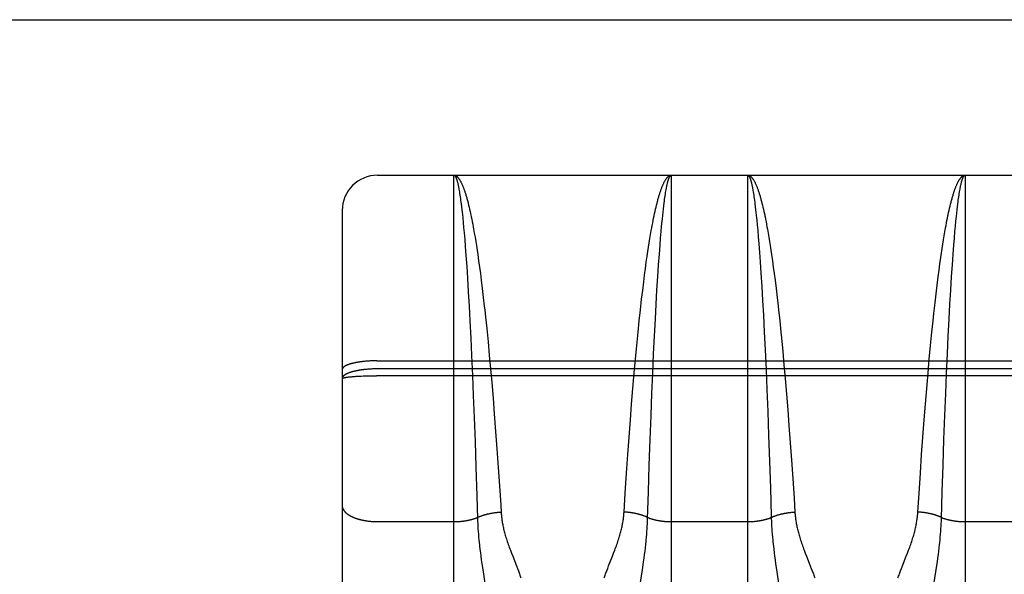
# Model space of a CAD drawing. Header units: inches. Extents: x 0 to 230, y 0 to 149.
# Tile 78 of 92: x 77.007 to 77.844, y 107.588 to 108.061. Entities that reach past the tile are written whole.
import ezdxf

# ---------------------------------------------------------------- set-up
doc = ezdxf.new("R2010")
doc.units = ezdxf.units.IN
doc.header["$LTSCALE"] = 12.635135
doc.header["$MEASUREMENT"] = 0
doc.linetypes.add('HIDDEN', pattern=[0.2, 0.1, -0.1])
doc.layers.get('0').update_dxf_attribs({"linetype": 'CONTINUOUS'})
doc.layers.add('02___PRT_ALL_AXES', color=7, linetype='CONTINUOUS')
doc.layers.add('DEFAULT_2', color=8, linetype='HIDDEN')

msp = doc.modelspace()

# ---------------------------------------------------------------- linework, layer by layer
at = {"color": 3, "linetype": 'Continuous'}
msp.add_line((74.82312, 108.0607), (103.42662, 108.0607), dxfattribs=at)
at = {"layer": '02___PRT_ALL_AXES', "color": 8, "linetype": 'HIDDEN'}
for p, q in [((77.31112, 107.9282), (77.37612, 107.9282)), ((77.56112, 107.9282), (77.62612, 107.9282)), ((77.81112, 107.9282), (77.87612, 107.9282))]:
    msp.add_line(p, q, dxfattribs=at)
at = {"layer": 'DEFAULT_2', "color": 8, "linetype": 'HIDDEN'}
for p, q in [((77.31112, 106.1432), (77.31112, 107.9282)), ((77.37612, 107.1174), (77.37612, 107.9282)), ((77.37612, 107.9282), (77.56112, 107.9282)), ((77.56112, 107.9282), (77.56112, 107.1174)), ((77.62612, 107.1174), (77.62612, 107.9282)), ((77.62612, 107.9282), (77.81112, 107.9282)), ((77.81112, 107.9282), (77.81112, 107.1174)), ((77.38042, 107.91647), (77.38063, 107.91528)), ((77.38063, 107.91528), (77.38084, 107.91404)), ((77.38084, 107.91404), (77.38105, 107.91274)), ((77.38105, 107.91274), (77.38126, 107.91138)), ((77.55588, 107.91068), (77.55609, 107.91207)), ((77.55609, 107.91207), (77.5563, 107.91339)), ((77.5563, 107.91339), (77.55651, 107.91467)), ((77.63042, 107.91647), (77.63063, 107.91528)), ((77.63063, 107.91528), (77.63084, 107.91404)), ((77.63084, 107.91404), (77.63105, 107.91274)), ((77.63105, 107.91274), (77.63126, 107.91138)), ((77.80598, 107.91138), (77.80619, 107.91274)), ((77.80619, 107.91274), (77.8064, 107.91404)), ((77.8064, 107.91404), (77.80661, 107.91528)), ((77.38126, 107.91138), (77.38147, 107.90997)), ((77.38147, 107.90997), (77.38168, 107.90851)), ((77.38168, 107.90851), (77.38189, 107.90699)), ((77.38189, 107.90699), (77.38209, 107.90542)), ((77.38209, 107.90542), (77.3823, 107.9038)), ((77.3823, 107.9038), (77.38261, 107.90127)), ((77.38786, 107.90599), (77.38828, 107.90438)), ((77.38828, 107.90438), (77.38869, 107.90271)), ((77.54855, 107.90271), (77.54897, 107.90438)), ((77.55473, 107.90213), (77.55504, 107.90462)), ((77.55504, 107.90462), (77.55525, 107.90621)), ((77.55525, 107.90621), (77.55546, 107.90776)), ((77.55546, 107.90776), (77.55567, 107.90925)), ((77.55567, 107.90925), (77.55588, 107.91068)), ((77.63126, 107.91138), (77.63147, 107.90997)), ((77.63147, 107.90997), (77.63168, 107.90851)), ((77.63168, 107.90851), (77.63189, 107.90699)), ((77.63189, 107.90699), (77.63209, 107.90542)), ((77.63209, 107.90542), (77.6323, 107.9038)), ((77.6323, 107.9038), (77.63261, 107.90127)), ((77.63786, 107.90599), (77.63828, 107.90438)), ((77.63828, 107.90438), (77.63869, 107.90271)), ((77.79835, 107.90186), (77.79876, 107.90355)), ((77.80463, 107.90127), (77.80494, 107.9038)), ((77.80494, 107.9038), (77.80515, 107.90542)), ((77.80515, 107.90542), (77.80535, 107.90699)), ((77.80535, 107.90699), (77.80556, 107.90851)), ((77.80556, 107.90851), (77.80577, 107.90997)), ((77.80577, 107.90997), (77.80598, 107.91138)), ((77.28112, 107.8982), (77.28112, 106.1732)), ((77.38261, 107.90127), (77.38292, 107.89862)), ((77.38292, 107.89862), (77.38312, 107.89679)), ((77.38312, 107.89679), (77.38333, 107.89491)), ((77.38333, 107.89491), (77.38363, 107.892)), ((77.38869, 107.90271), (77.3891, 107.901)), ((77.3891, 107.901), (77.38951, 107.89924)), ((77.38951, 107.89924), (77.38992, 107.89742)), ((77.54651, 107.89364), (77.54691, 107.89555)), ((77.54691, 107.89555), (77.54732, 107.89742)), ((77.54732, 107.89742), (77.54773, 107.89924)), ((77.54773, 107.89924), (77.54814, 107.901)), ((77.54814, 107.901), (77.54855, 107.90271)), ((77.55381, 107.89396), (77.55412, 107.89679)), ((77.55412, 107.89679), (77.55443, 107.89952)), ((77.55443, 107.89952), (77.55473, 107.90213)), ((77.63261, 107.90127), (77.63292, 107.89862)), ((77.63292, 107.89862), (77.63312, 107.89679)), ((77.63312, 107.89679), (77.63343, 107.89396)), ((77.63869, 107.90271), (77.6391, 107.901)), ((77.6391, 107.901), (77.63951, 107.89924)), ((77.63951, 107.89924), (77.63992, 107.89742)), ((77.63992, 107.89742), (77.64033, 107.89555)), ((77.79671, 107.8946), (77.79712, 107.89649)), ((77.79712, 107.89649), (77.79752, 107.89833)), ((77.79752, 107.89833), (77.79793, 107.90012)), ((77.79793, 107.90012), (77.79835, 107.90186)), ((77.80371, 107.89298), (77.80402, 107.89586)), ((77.80402, 107.89586), (77.80432, 107.89862)), ((77.80432, 107.89862), (77.80463, 107.90127)), ((77.38363, 107.892), (77.38403, 107.88795)), ((77.38403, 107.88795), (77.38443, 107.88371)), ((77.39053, 107.8946), (77.39094, 107.89266)), ((77.39094, 107.89266), (77.39134, 107.89067)), ((77.39134, 107.89067), (77.39174, 107.88864)), ((77.39174, 107.88864), (77.39215, 107.88655)), ((77.39215, 107.88655), (77.39254, 107.88442)), ((77.5449, 107.88549), (77.5453, 107.8876)), ((77.5453, 107.8876), (77.5457, 107.88966)), ((77.5457, 107.88966), (77.5461, 107.89167)), ((77.5461, 107.89167), (77.54651, 107.89364)), ((77.55291, 107.88478), (77.55331, 107.88898)), ((77.55331, 107.88898), (77.55351, 107.89101)), ((77.55351, 107.89101), (77.55381, 107.89396)), ((77.63343, 107.89396), (77.63383, 107.89)), ((77.63383, 107.89), (77.63423, 107.88585)), ((77.64094, 107.89266), (77.64134, 107.89067)), ((77.64134, 107.89067), (77.64174, 107.88864)), ((77.64174, 107.88864), (77.64215, 107.88655)), ((77.64215, 107.88655), (77.64254, 107.88442)), ((77.7949, 107.88549), (77.7953, 107.8876)), ((77.7953, 107.8876), (77.7957, 107.88966)), ((77.7957, 107.88966), (77.7961, 107.89167)), ((77.80291, 107.88478), (77.80331, 107.88898)), ((77.80331, 107.88898), (77.80371, 107.89298)), ((77.38443, 107.88371), (77.38483, 107.87928)), ((77.38483, 107.87928), (77.38532, 107.87349)), ((77.39254, 107.88442), (77.39294, 107.88224)), ((77.39294, 107.88224), (77.39353, 107.87889)), ((77.39353, 107.87889), (77.39412, 107.87544)), ((77.54351, 107.87775), (77.5441, 107.88114)), ((77.5441, 107.88114), (77.5445, 107.88334)), ((77.5445, 107.88334), (77.5449, 107.88549)), ((77.55202, 107.87467), (77.55251, 107.8804)), ((77.55251, 107.8804), (77.55291, 107.88478)), ((77.63423, 107.88585), (77.63463, 107.88151)), ((77.63463, 107.88151), (77.63512, 107.87584)), ((77.64254, 107.88442), (77.64294, 107.88224)), ((77.64294, 107.88224), (77.64353, 107.87889)), ((77.64353, 107.87889), (77.64412, 107.87544)), ((77.79331, 107.8766), (77.7939, 107.88002)), ((77.7939, 107.88002), (77.7945, 107.88334)), ((77.7945, 107.88334), (77.7949, 107.88549)), ((77.80202, 107.87467), (77.80251, 107.8804)), ((77.80251, 107.8804), (77.80291, 107.88478)), ((77.38532, 107.87349), (77.3858, 107.86742)), ((77.39412, 107.87544), (77.39471, 107.87189)), ((77.39471, 107.87189), (77.39529, 107.86825)), ((77.54176, 107.86701), (77.54234, 107.87069)), ((77.54234, 107.87069), (77.54292, 107.87427)), ((77.54292, 107.87427), (77.54351, 107.87775)), ((77.55154, 107.86866), (77.55202, 107.87467)), ((77.63512, 107.87584), (77.63561, 107.86988)), ((77.63561, 107.86988), (77.63618, 107.86239)), ((77.64412, 107.87544), (77.64471, 107.87189)), ((77.64471, 107.87189), (77.64529, 107.86825)), ((77.79215, 107.86947), (77.79273, 107.87308)), ((77.79273, 107.87308), (77.79331, 107.8766)), ((77.80154, 107.86866), (77.80202, 107.87467)), ((77.3858, 107.86742), (77.38637, 107.85981)), ((77.39529, 107.86825), (77.39586, 107.86451)), ((77.39586, 107.86451), (77.39643, 107.86069)), ((77.54062, 107.85939), (77.54119, 107.86325)), ((77.54119, 107.86325), (77.54176, 107.86701)), ((77.55096, 107.8611), (77.55154, 107.86866)), ((77.63618, 107.86239), (77.63675, 107.85453)), ((77.64529, 107.86825), (77.64586, 107.86451)), ((77.64586, 107.86451), (77.64643, 107.86069)), ((77.79043, 107.85809), (77.791, 107.86197)), ((77.791, 107.86197), (77.79157, 107.86577)), ((77.79157, 107.86577), (77.79215, 107.86947)), ((77.80096, 107.8611), (77.80154, 107.86866)), ((77.38637, 107.85981), (77.38703, 107.85047)), ((77.39643, 107.86069), (77.39719, 107.85545)), ((77.39719, 107.85545), (77.39793, 107.85007)), ((77.53912, 107.8487), (77.53987, 107.85412)), ((77.53987, 107.85412), (77.54062, 107.85939)), ((77.55031, 107.85183), (77.55096, 107.8611)), ((77.63675, 107.85453), (77.6374, 107.84493)), ((77.64643, 107.86069), (77.64719, 107.85545)), ((77.64719, 107.85545), (77.64793, 107.85007)), ((77.78968, 107.85278), (77.79043, 107.85809)), ((77.80031, 107.85183), (77.80096, 107.8611)), ((77.38703, 107.85047), (77.38767, 107.84068)), ((77.39793, 107.85007), (77.39867, 107.84454)), ((77.53839, 107.84314), (77.53912, 107.8487)), ((77.54966, 107.8421), (77.55031, 107.85183)), ((77.6374, 107.84493), (77.63812, 107.83343)), ((77.64793, 107.85007), (77.64867, 107.84454)), ((77.78821, 107.84173), (77.78894, 107.84732)), ((77.78894, 107.84732), (77.78968, 107.85278)), ((77.79966, 107.8421), (77.80031, 107.85183)), ((77.38767, 107.84068), (77.38839, 107.82898)), ((77.39867, 107.84454), (77.3994, 107.83888)), ((77.3994, 107.83888), (77.4003, 107.83163)), ((77.53677, 107.83016), (77.53766, 107.83745)), ((77.53766, 107.83745), (77.53839, 107.84314)), ((77.54894, 107.83047), (77.54966, 107.8421)), ((77.64867, 107.84454), (77.6494, 107.83888)), ((77.6494, 107.83888), (77.6503, 107.83163)), ((77.7873, 107.83455), (77.78821, 107.84173)), ((77.79894, 107.83047), (77.79966, 107.8421)), ((77.38839, 107.82898), (77.38908, 107.8168)), ((77.4003, 107.83163), (77.40118, 107.82419)), ((77.53589, 107.82268), (77.53677, 107.83016)), ((77.54825, 107.81835), (77.54894, 107.83047)), ((77.63812, 107.83343), (77.63882, 107.82142)), ((77.6503, 107.83163), (77.65118, 107.82419)), ((77.78642, 107.82719), (77.7873, 107.83455)), ((77.79825, 107.81835), (77.79894, 107.83047)), ((77.40118, 107.82419), (77.40204, 107.81658)), ((77.53486, 107.81349), (77.53589, 107.82268)), ((77.63882, 107.82142), (77.63951, 107.80896)), ((77.65118, 107.82419), (77.65204, 107.81658)), ((77.78452, 107.81038), (77.78554, 107.81965)), ((77.78554, 107.81965), (77.78642, 107.82719)), ((77.38908, 107.8168), (77.38976, 107.80418)), ((77.40204, 107.81658), (77.40238, 107.81349)), ((77.40238, 107.81349), (77.40306, 107.80725)), ((77.53385, 107.80409), (77.53486, 107.81349)), ((77.54757, 107.80578), (77.54825, 107.81835)), ((77.65204, 107.81658), (77.65238, 107.81349)), ((77.65238, 107.81349), (77.65339, 107.80409)), ((77.79757, 107.80578), (77.79825, 107.81835)), ((77.38976, 107.80418), (77.39049, 107.78955)), ((77.40306, 107.80725), (77.40405, 107.79772)), ((77.53286, 107.7945), (77.53385, 107.80409)), ((77.54683, 107.79119), (77.54757, 107.80578)), ((77.63951, 107.80896), (77.64025, 107.79447)), ((77.65339, 107.80409), (77.65438, 107.7945)), ((77.78286, 107.7945), (77.78385, 107.80409)), ((77.78385, 107.80409), (77.78452, 107.81038)), ((77.79683, 107.79119), (77.79757, 107.80578)), ((77.40405, 107.79772), (77.40518, 107.78639)), ((77.53174, 107.78311), (77.53286, 107.7945)), ((77.64025, 107.79447), (77.64097, 107.77959)), ((77.65438, 107.7945), (77.65486, 107.78964)), ((77.78174, 107.78311), (77.78286, 107.7945)), ((77.39049, 107.78955), (77.3912, 107.77457)), ((77.40518, 107.78639), (77.40627, 107.77489)), ((77.54612, 107.77623), (77.54683, 107.79119)), ((77.65486, 107.78964), (77.65597, 107.77818)), ((77.79612, 107.77623), (77.79683, 107.79119)), ((77.53066, 107.77161), (77.53174, 107.78311)), ((77.64097, 107.77959), (77.64172, 107.7628)), ((77.65597, 107.77818), (77.65703, 107.76666)), ((77.78066, 107.77161), (77.78174, 107.78311)), ((77.29773, 107.76941), (77.29698, 107.76932)), ((77.29849, 107.7695), (77.29773, 107.76941)), ((77.29925, 107.76959), (77.29849, 107.7695)), ((77.30003, 107.76967), (77.29925, 107.76959)), ((77.30082, 107.76974), (77.30003, 107.76967)), ((77.30161, 107.76981), (77.30082, 107.76974)), ((77.30241, 107.76988), (77.30161, 107.76981)), ((77.30322, 107.76993), (77.30241, 107.76988)), ((77.30404, 107.76999), (77.30322, 107.76993)), ((77.30486, 107.77003), (77.30404, 107.76999)), ((77.30568, 107.77007), (77.30486, 107.77003)), ((77.30651, 107.77011), (77.30568, 107.77007)), ((77.30735, 107.77014), (77.30651, 107.77011)), ((77.30818, 107.77016), (77.30735, 107.77014)), ((77.30902, 107.77018), (77.30818, 107.77016)), ((77.30986, 107.77019), (77.30902, 107.77018)), ((77.3107, 107.7702), (77.30986, 107.77019)), ((77.3107, 107.7702), (77.87612, 107.7702)), ((77.3912, 107.77457), (77.39194, 107.75773)), ((77.40627, 107.77489), (77.40732, 107.76335)), ((77.52963, 107.76003), (77.53066, 107.77161)), ((77.54537, 107.75942), (77.54612, 107.77623)), ((77.77963, 107.76003), (77.78066, 107.77161)), ((77.79537, 107.75942), (77.79612, 107.77623)), ((77.30121, 107.76283), (77.30042, 107.76275)), ((77.30201, 107.7629), (77.30121, 107.76283)), ((77.30282, 107.76297), (77.30201, 107.7629)), ((77.30363, 107.76303), (77.30282, 107.76297)), ((77.30445, 107.76308), (77.30363, 107.76303)), ((77.30527, 107.76313), (77.30445, 107.76308)), ((77.3061, 107.76317), (77.30527, 107.76313)), ((77.30693, 107.76321), (77.3061, 107.76317)), ((77.30776, 107.76324), (77.30693, 107.76321)), ((77.3086, 107.76326), (77.30776, 107.76324)), ((77.30944, 107.76328), (77.3086, 107.76326)), ((77.31028, 107.76329), (77.30944, 107.76328)), ((77.31112, 107.76329), (77.31028, 107.76329)), ((77.87654, 107.76329), (77.31112, 107.76329)), ((77.40732, 107.76335), (77.40834, 107.75171)), ((77.64172, 107.7628), (77.64244, 107.74581)), ((77.65703, 107.76666), (77.65805, 107.75504)), ((77.28507, 107.75624), (77.2855, 107.75629)), ((77.2855, 107.75629), (77.28595, 107.75635)), ((77.28595, 107.75635), (77.28641, 107.75641)), ((77.28641, 107.75641), (77.2869, 107.75646)), ((77.2869, 107.75646), (77.28741, 107.75652)), ((77.28741, 107.75652), (77.28793, 107.75657)), ((77.28793, 107.75657), (77.28847, 107.75662)), ((77.28847, 107.75662), (77.28903, 107.75668)), ((77.28903, 107.75668), (77.28961, 107.75672)), ((77.28961, 107.75672), (77.29021, 107.75677)), ((77.29021, 107.75677), (77.29113, 107.75684)), ((77.29113, 107.75684), (77.29209, 107.75691)), ((77.29209, 107.75691), (77.29308, 107.75697)), ((77.29308, 107.75697), (77.29411, 107.75703)), ((77.29411, 107.75703), (77.29516, 107.75709)), ((77.29516, 107.75709), (77.29624, 107.75714)), ((77.29624, 107.75714), (77.29735, 107.75719)), ((77.29735, 107.75719), (77.29887, 107.75725)), ((77.29887, 107.75725), (77.30042, 107.7573)), ((77.30042, 107.7573), (77.30201, 107.75735)), ((77.30201, 107.75735), (77.30363, 107.75738)), ((77.30363, 107.75738), (77.30527, 107.75741)), ((77.30527, 107.75741), (77.30693, 107.75744)), ((77.30693, 107.75744), (77.3086, 107.75745)), ((77.3086, 107.75745), (77.31028, 107.75746)), ((77.87696, 107.75746), (77.31028, 107.75746)), ((77.39194, 107.75773), (77.39265, 107.74068)), ((77.52848, 107.74671), (77.52963, 107.76003)), ((77.54466, 107.74239), (77.54537, 107.75942)), ((77.65805, 107.75504), (77.65917, 107.7417)), ((77.77848, 107.74671), (77.77963, 107.76003)), ((77.79466, 107.74239), (77.79537, 107.75942)), ((77.40834, 107.75171), (77.40945, 107.73837)), ((77.52739, 107.73336), (77.52848, 107.74671)), ((77.64244, 107.74581), (77.64319, 107.72699)), ((77.77739, 107.73336), (77.77848, 107.74671)), ((77.39265, 107.74068), (77.39338, 107.72185)), ((77.40945, 107.73837), (77.41051, 107.72502)), ((77.54393, 107.72356), (77.54466, 107.74239)), ((77.65917, 107.7417), (77.66025, 107.72835)), ((77.79393, 107.72356), (77.79466, 107.74239)), ((77.52634, 107.72004), (77.52739, 107.73336)), ((77.66025, 107.72835), (77.66128, 107.71506)), ((77.77634, 107.72004), (77.77739, 107.73336)), ((77.39338, 107.72185), (77.39413, 107.70141)), ((77.41051, 107.72502), (77.41165, 107.7101)), ((77.52522, 107.70516), (77.52634, 107.72004)), ((77.54317, 107.7031), (77.54393, 107.72356)), ((77.64319, 107.72699), (77.64395, 107.7065)), ((77.77522, 107.70516), (77.77634, 107.72004)), ((77.79317, 107.7031), (77.79393, 107.72356)), ((77.66128, 107.71506), (77.66238, 107.70025)), ((77.41165, 107.7101), (77.41273, 107.69536)), ((77.52417, 107.6905), (77.52522, 107.70516)), ((77.54242, 107.68127), (77.54317, 107.7031)), ((77.64395, 107.7065), (77.64471, 107.6846)), ((77.77417, 107.6905), (77.77522, 107.70516)), ((77.79242, 107.68127), (77.79317, 107.7031)), ((77.39413, 107.70141), (77.39488, 107.67962)), ((77.41273, 107.69536), (77.41385, 107.6793)), ((77.66238, 107.70025), (77.66341, 107.68567)), ((77.52307, 107.67456), (77.52417, 107.6905)), ((77.66341, 107.68567), (77.66449, 107.66987)), ((77.77307, 107.67456), (77.77417, 107.6905)), ((77.39488, 107.67962), (77.39566, 107.65529)), ((77.41385, 107.6793), (77.41489, 107.66368)), ((77.54168, 107.65847), (77.54242, 107.68127)), ((77.64471, 107.6846), (77.64546, 107.66167)), ((77.79168, 107.65847), (77.79242, 107.68127)), ((77.52195, 107.65759), (77.52307, 107.67456)), ((77.66449, 107.66987), (77.66558, 107.65308)), ((77.77195, 107.65759), (77.77307, 107.67456)), ((77.41489, 107.66368), (77.41595, 107.64716)), ((77.64546, 107.66167), (77.64617, 107.63824)), ((77.52093, 107.64134), (77.52195, 107.65759)), ((77.54099, 107.6357), (77.54168, 107.65847)), ((77.66558, 107.65308), (77.66632, 107.64134)), ((77.77093, 107.64134), (77.77195, 107.65759)), ((77.79099, 107.6357), (77.79168, 107.65847)), ((77.41595, 107.64716), (77.41632, 107.64134)), ((77.54092, 107.6336), (77.54099, 107.6357)), ((77.79092, 107.6336), (77.79099, 107.6357)), ((77.31112, 107.63323), (77.37653, 107.63323)), ((77.39632, 107.6336), (77.39641, 107.63148)), ((77.39641, 107.63148), (77.39652, 107.62931)), ((77.39652, 107.62931), (77.39665, 107.62709)), ((77.39665, 107.62709), (77.39681, 107.62483)), ((77.54043, 107.62483), (77.54059, 107.62709)), ((77.54059, 107.62709), (77.54072, 107.62931)), ((77.54072, 107.62931), (77.54083, 107.63148)), ((77.54083, 107.63148), (77.54092, 107.6336)), ((77.56112, 107.63323), (77.62653, 107.63323)), ((77.64632, 107.6336), (77.64641, 107.63148)), ((77.64641, 107.63148), (77.64652, 107.62931)), ((77.64652, 107.62931), (77.64665, 107.62709)), ((77.64665, 107.62709), (77.64681, 107.62483)), ((77.79043, 107.62483), (77.79059, 107.62709)), ((77.79059, 107.62709), (77.79072, 107.62931)), ((77.79072, 107.62931), (77.79083, 107.63148)), ((77.79083, 107.63148), (77.79092, 107.6336)), ((77.81112, 107.63323), (77.87654, 107.63323)), ((77.39681, 107.62483), (77.39699, 107.6225)), ((77.39699, 107.6225), (77.39719, 107.62011)), ((77.39719, 107.62011), (77.39742, 107.61764)), ((77.54005, 107.62011), (77.54026, 107.6225)), ((77.54026, 107.6225), (77.54043, 107.62483)), ((77.64681, 107.62483), (77.64699, 107.6225)), ((77.64699, 107.6225), (77.64719, 107.62011)), ((77.64719, 107.62011), (77.64742, 107.61764)), ((77.78982, 107.61764), (77.79005, 107.62011)), ((77.79005, 107.62011), (77.79026, 107.6225)), ((77.79026, 107.6225), (77.79043, 107.62483)), ((77.39742, 107.61764), (77.39768, 107.61508)), ((77.53877, 107.60821), (77.53911, 107.61104)), ((77.53911, 107.61104), (77.53942, 107.61376)), ((77.53942, 107.61376), (77.53969, 107.61637)), ((77.78877, 107.60821), (77.78911, 107.61104)), ((77.78911, 107.61104), (77.78942, 107.61376)), ((77.3983, 107.60964), (77.39865, 107.60675)), ((77.39865, 107.60675), (77.39905, 107.60374)), ((77.39905, 107.60374), (77.39947, 107.60062)), ((77.42518, 107.60629), (77.42616, 107.60377)), ((77.42616, 107.60377), (77.42942, 107.59556)), ((77.50782, 107.59556), (77.51108, 107.60377)), ((77.51108, 107.60377), (77.51207, 107.60629)), ((77.51207, 107.60629), (77.51304, 107.60882)), ((77.53755, 107.59902), (77.53799, 107.60219)), ((77.53799, 107.60219), (77.5384, 107.60526)), ((77.5384, 107.60526), (77.53877, 107.60821)), ((77.6483, 107.60964), (77.64865, 107.60675)), ((77.64865, 107.60675), (77.64905, 107.60374)), ((77.64905, 107.60374), (77.64947, 107.60062)), ((77.67518, 107.60629), (77.67616, 107.60377)), ((77.67616, 107.60377), (77.67942, 107.59556)), ((77.75782, 107.59556), (77.76108, 107.60377)), ((77.76108, 107.60377), (77.76207, 107.60629)), ((77.76207, 107.60629), (77.76304, 107.60882)), ((77.78755, 107.59902), (77.78799, 107.60219)), ((77.78799, 107.60219), (77.7884, 107.60526)), ((77.7884, 107.60526), (77.78877, 107.60821)), ((77.39947, 107.60062), (77.39993, 107.5974)), ((77.39993, 107.5974), (77.40065, 107.59247)), ((77.42942, 107.59556), (77.43024, 107.59345)), ((77.50623, 107.59145), (77.507, 107.59345)), ((77.507, 107.59345), (77.50782, 107.59556)), ((77.53491, 107.58133), (77.53684, 107.59412)), ((77.53684, 107.59412), (77.53755, 107.59902)), ((77.64947, 107.60062), (77.64993, 107.5974)), ((77.64993, 107.5974), (77.65065, 107.59247)), ((77.67942, 107.59556), (77.68024, 107.59345)), ((77.75623, 107.59145), (77.757, 107.59345)), ((77.757, 107.59345), (77.75782, 107.59556)), ((77.78491, 107.58133), (77.78684, 107.59412)), ((77.78684, 107.59412), (77.78755, 107.59902)), ((77.40065, 107.59247), (77.40298, 107.57699)), ((77.65065, 107.59247), (77.65298, 107.57699))]:
    msp.add_line(p, q, dxfattribs=at)
for points in [[(77.37612, 107.9282), (77.37634, 107.92819), (77.37655, 107.92817), (77.37677, 107.92813), (77.37699, 107.92808), (77.3772, 107.92801), (77.37742, 107.92793), (77.37764, 107.92783), (77.37785, 107.92772), (77.37807, 107.92759), (77.37828, 107.92745), (77.3785, 107.92729), (77.37872, 107.92712), (77.37893, 107.92693), (77.37915, 107.92673), (77.37936, 107.92651), (77.37958, 107.92628), (77.37979, 107.92604), (77.38001, 107.92578), (77.38023, 107.9255), (77.38044, 107.92521), (77.38066, 107.9249), (77.38087, 107.92458), (77.38109, 107.92425), (77.3813, 107.9239), (77.38152, 107.92354), (77.38173, 107.92316), (77.38194, 107.92276), (77.38216, 107.92236), (77.38237, 107.92193), (77.38259, 107.9215), (77.3828, 107.92104), (77.38301, 107.92058), (77.38323, 107.9201), (77.38344, 107.9196), (77.38365, 107.9191), (77.38387, 107.91857), (77.38408, 107.91803), (77.38429, 107.91748), (77.3845, 107.91692), (77.38471, 107.91634), (77.38493, 107.91574), (77.38514, 107.91514), (77.38535, 107.91451), (77.38556, 107.91388), (77.38577, 107.91323), (77.38598, 107.91257), (77.38619, 107.91189), (77.3864, 107.9112), (77.38661, 107.91049), (77.38682, 107.90978), (77.38703, 107.90905), (77.38724, 107.9083), (77.38745, 107.90754), (77.38765, 107.90677), (77.38786, 107.90599)], [(77.37612, 107.9282), (77.37623, 107.92819), (77.37634, 107.92817), (77.37645, 107.92813), (77.37655, 107.92808), (77.37666, 107.92801), (77.37677, 107.92793), (77.37688, 107.92784), (77.37699, 107.92772), (77.37709, 107.9276), (77.3772, 107.92746), (77.37731, 107.9273), (77.37742, 107.92713), (77.37753, 107.92695), (77.37763, 107.92675), (77.37774, 107.92654), (77.37785, 107.92631), (77.37796, 107.92606), (77.37807, 107.92581), (77.37817, 107.92553), (77.37828, 107.92525), (77.37839, 107.92494), (77.3785, 107.92463), (77.3786, 107.9243), (77.37871, 107.92395), (77.37882, 107.92359), (77.37893, 107.92322), (77.37903, 107.92283), (77.37914, 107.92242), (77.37925, 107.92201), (77.37935, 107.92157), (77.37946, 107.92113), (77.37957, 107.92067), (77.37967, 107.92019), (77.37978, 107.9197), (77.37989, 107.9192), (77.37999, 107.91868), (77.3801, 107.91815), (77.38021, 107.9176), (77.38031, 107.91705), (77.38042, 107.91647)], [(77.54897, 107.90438), (77.54938, 107.90599), (77.54959, 107.90677), (77.5498, 107.90754), (77.55, 107.9083), (77.55021, 107.90905), (77.55042, 107.90978), (77.55063, 107.91049), (77.55084, 107.9112), (77.55105, 107.91189), (77.55126, 107.91257), (77.55147, 107.91323), (77.55168, 107.91388), (77.55189, 107.91451), (77.5521, 107.91514), (77.55232, 107.91574), (77.55253, 107.91634), (77.55274, 107.91692), (77.55295, 107.91748), (77.55316, 107.91803), (77.55338, 107.91857), (77.55359, 107.9191), (77.5538, 107.9196), (77.55402, 107.9201), (77.55423, 107.92058), (77.55444, 107.92104), (77.55466, 107.9215), (77.55487, 107.92193), (77.55508, 107.92236), (77.5553, 107.92276), (77.55551, 107.92316), (77.55573, 107.92354), (77.55594, 107.9239), (77.55616, 107.92425), (77.55637, 107.92458), (77.55659, 107.9249), (77.5568, 107.92521), (77.55702, 107.9255), (77.55723, 107.92578), (77.55745, 107.92604), (77.55766, 107.92628), (77.55788, 107.92651), (77.55809, 107.92673), (77.55831, 107.92693), (77.55853, 107.92712), (77.55874, 107.92729), (77.55896, 107.92745), (77.55917, 107.92759), (77.55939, 107.92772), (77.55961, 107.92783), (77.55982, 107.92793), (77.56004, 107.92801), (77.56026, 107.92808), (77.56047, 107.92813), (77.56069, 107.92817), (77.5609, 107.92819), (77.56112, 107.9282)], [(77.55651, 107.91467), (77.55672, 107.91588), (77.55682, 107.91647), (77.55693, 107.91705), (77.55704, 107.9176), (77.55714, 107.91815), (77.55725, 107.91868), (77.55735, 107.9192), (77.55746, 107.9197), (77.55757, 107.92019), (77.55767, 107.92067), (77.55778, 107.92113), (77.55789, 107.92157), (77.558, 107.92201), (77.5581, 107.92242), (77.55821, 107.92283), (77.55832, 107.92322), (77.55842, 107.92359), (77.55853, 107.92395), (77.55864, 107.9243), (77.55875, 107.92463), (77.55885, 107.92494), (77.55896, 107.92525), (77.55907, 107.92553), (77.55918, 107.92581), (77.55928, 107.92606), (77.55939, 107.92631), (77.5595, 107.92654), (77.55961, 107.92675), (77.55972, 107.92695), (77.55982, 107.92713), (77.55993, 107.9273), (77.56004, 107.92746), (77.56015, 107.9276), (77.56026, 107.92772), (77.56036, 107.92784), (77.56047, 107.92793), (77.56058, 107.92801), (77.56069, 107.92808), (77.5608, 107.92813), (77.5609, 107.92817), (77.56101, 107.92819), (77.56112, 107.9282)], [(77.62612, 107.9282), (77.62634, 107.92819), (77.62655, 107.92817), (77.62677, 107.92813), (77.62699, 107.92808), (77.6272, 107.92801), (77.62742, 107.92793), (77.62764, 107.92783), (77.62785, 107.92772), (77.62807, 107.92759), (77.62828, 107.92745), (77.6285, 107.92729), (77.62872, 107.92712), (77.62893, 107.92693), (77.62915, 107.92673), (77.62936, 107.92651), (77.62958, 107.92628), (77.62979, 107.92604), (77.63001, 107.92578), (77.63023, 107.9255), (77.63044, 107.92521), (77.63066, 107.9249), (77.63087, 107.92458), (77.63109, 107.92425), (77.6313, 107.9239), (77.63152, 107.92354), (77.63173, 107.92316), (77.63194, 107.92276), (77.63216, 107.92236), (77.63237, 107.92193), (77.63259, 107.9215), (77.6328, 107.92104), (77.63301, 107.92058), (77.63323, 107.9201), (77.63344, 107.9196), (77.63365, 107.9191), (77.63387, 107.91857), (77.63408, 107.91803), (77.63429, 107.91748), (77.6345, 107.91692), (77.63471, 107.91634), (77.63493, 107.91574), (77.63514, 107.91514), (77.63535, 107.91451), (77.63556, 107.91388), (77.63577, 107.91323), (77.63598, 107.91257), (77.63619, 107.91189), (77.6364, 107.9112), (77.63661, 107.91049), (77.63682, 107.90978), (77.63703, 107.90905), (77.63724, 107.9083), (77.63745, 107.90754), (77.63765, 107.90677), (77.63786, 107.90599)], [(77.62612, 107.9282), (77.62623, 107.92819), (77.62634, 107.92817), (77.62645, 107.92813), (77.62655, 107.92808), (77.62666, 107.92801), (77.62677, 107.92793), (77.62688, 107.92784), (77.62699, 107.92772), (77.62709, 107.9276), (77.6272, 107.92746), (77.62731, 107.9273), (77.62742, 107.92713), (77.62753, 107.92695), (77.62763, 107.92675), (77.62774, 107.92654), (77.62785, 107.92631), (77.62796, 107.92606), (77.62807, 107.92581), (77.62817, 107.92553), (77.62828, 107.92525), (77.62839, 107.92494), (77.6285, 107.92463), (77.6286, 107.9243), (77.62871, 107.92395), (77.62882, 107.92359), (77.62893, 107.92322), (77.62903, 107.92283), (77.62914, 107.92242), (77.62925, 107.92201), (77.62935, 107.92157), (77.62946, 107.92113), (77.62957, 107.92067), (77.62967, 107.92019), (77.62978, 107.9197), (77.62989, 107.9192), (77.62999, 107.91868), (77.6301, 107.91815), (77.63021, 107.9176), (77.63031, 107.91705), (77.63042, 107.91647)], [(77.79876, 107.90355), (77.79917, 107.90519), (77.79938, 107.90599), (77.79959, 107.90677), (77.7998, 107.90754), (77.8, 107.9083), (77.80021, 107.90905), (77.80042, 107.90978), (77.80063, 107.91049), (77.80084, 107.9112), (77.80105, 107.91189), (77.80126, 107.91257), (77.80147, 107.91323), (77.80168, 107.91388), (77.80189, 107.91451), (77.8021, 107.91514), (77.80232, 107.91574), (77.80253, 107.91634), (77.80274, 107.91692), (77.80295, 107.91748), (77.80316, 107.91803), (77.80338, 107.91857), (77.80359, 107.9191), (77.8038, 107.9196), (77.80402, 107.9201), (77.80423, 107.92058), (77.80444, 107.92104), (77.80466, 107.9215), (77.80487, 107.92193), (77.80508, 107.92236), (77.8053, 107.92276), (77.80551, 107.92316), (77.80573, 107.92354), (77.80594, 107.9239), (77.80616, 107.92425), (77.80637, 107.92458), (77.80659, 107.9249), (77.8068, 107.92521), (77.80702, 107.9255), (77.80723, 107.92578), (77.80745, 107.92604), (77.80766, 107.92628), (77.80788, 107.92651), (77.80809, 107.92673), (77.80831, 107.92693), (77.80853, 107.92712), (77.80874, 107.92729), (77.80896, 107.92745), (77.80917, 107.92759), (77.80939, 107.92772), (77.80961, 107.92783), (77.80982, 107.92793), (77.81004, 107.92801), (77.81026, 107.92808), (77.81047, 107.92813), (77.81069, 107.92817), (77.8109, 107.92819), (77.81112, 107.9282)], [(77.80661, 107.91528), (77.80682, 107.91647), (77.80693, 107.91705), (77.80704, 107.9176), (77.80714, 107.91815), (77.80725, 107.91868), (77.80735, 107.9192), (77.80746, 107.9197), (77.80757, 107.92019), (77.80767, 107.92067), (77.80778, 107.92113), (77.80789, 107.92157), (77.808, 107.92201), (77.8081, 107.92242), (77.80821, 107.92283), (77.80832, 107.92322), (77.80842, 107.92359), (77.80853, 107.92395), (77.80864, 107.9243), (77.80875, 107.92463), (77.80885, 107.92494), (77.80896, 107.92525), (77.80907, 107.92553), (77.80918, 107.92581), (77.80928, 107.92606), (77.80939, 107.92631), (77.8095, 107.92654), (77.80961, 107.92675), (77.80972, 107.92695), (77.80982, 107.92713), (77.80993, 107.9273), (77.81004, 107.92746), (77.81015, 107.9276), (77.81026, 107.92772), (77.81036, 107.92784), (77.81047, 107.92793), (77.81058, 107.92801), (77.81069, 107.92808), (77.8108, 107.92813), (77.8109, 107.92817), (77.81101, 107.92819), (77.81112, 107.9282)], [(77.38992, 107.89742), (77.39033, 107.89555), (77.39053, 107.8946)], [(77.64033, 107.89555), (77.64074, 107.89364), (77.64094, 107.89266)], [(77.7961, 107.89167), (77.79651, 107.89364), (77.79671, 107.8946)], [(77.29698, 107.76932), (77.29661, 107.76927), (77.29624, 107.76922), (77.29588, 107.76916), (77.29552, 107.76911), (77.29516, 107.76905), (77.29481, 107.769), (77.29446, 107.76894), (77.29411, 107.76888), (77.29376, 107.76882), (77.29342, 107.76876), (77.29308, 107.7687), (77.29275, 107.76864), (77.29242, 107.76857), (77.29209, 107.76851), (77.29177, 107.76844), (77.29145, 107.76837), (77.29113, 107.7683), (77.29082, 107.76823), (77.29051, 107.76816), (77.29021, 107.76809), (77.28991, 107.76801), (77.28961, 107.76794), (77.28932, 107.76787), (77.28904, 107.76779), (77.28875, 107.76771), (77.28848, 107.76763), (77.2882, 107.76755), (77.28793, 107.76747), (77.28767, 107.76739), (77.28741, 107.76731), (77.28715, 107.76723), (77.2869, 107.76714), (77.28666, 107.76706), (77.28641, 107.76697), (77.28618, 107.76689), (77.28595, 107.7668), (77.28572, 107.76671), (77.2855, 107.76662), (77.28528, 107.76653), (77.28507, 107.76644), (77.28487, 107.76635), (77.28466, 107.76626), (77.28447, 107.76617), (77.28428, 107.76608), (77.28409, 107.76598), (77.28391, 107.76589), (77.28374, 107.76579), (77.28357, 107.7657), (77.28341, 107.7656), (77.28325, 107.76551), (77.28309, 107.76541), (77.28295, 107.76531), (77.2828, 107.76521), (77.28267, 107.76512), (77.28254, 107.76502), (77.28241, 107.76492), (77.28229, 107.76482), (77.28218, 107.76472), (77.28207, 107.76462), (77.28197, 107.76452), (77.28187, 107.76441), (77.28178, 107.76431), (77.2817, 107.76421), (77.28162, 107.76411), (77.28154, 107.76401), (77.28148, 107.7639), (77.28142, 107.7638), (77.28136, 107.7637), (77.28131, 107.7636), (77.28127, 107.76349), (77.28123, 107.76339), (77.28119, 107.76328), (77.28117, 107.76318), (77.28115, 107.76308), (77.28113, 107.76297), (77.28112, 107.76287), (77.28112, 107.76277)], [(77.30042, 107.76275), (77.30003, 107.76271), (77.29964, 107.76266), (77.29925, 107.76262), (77.29887, 107.76257), (77.29848, 107.76252), (77.2981, 107.76247), (77.29773, 107.76242), (77.29735, 107.76237), (77.29698, 107.76232), (77.29661, 107.76226), (77.29624, 107.7622), (77.29588, 107.76215), (77.29552, 107.76209), (77.29516, 107.76202), (77.29481, 107.76196), (77.29445, 107.7619), (77.29411, 107.76183), (77.29376, 107.76177), (77.29342, 107.7617), (77.29308, 107.76163), (77.29275, 107.76156), (77.29242, 107.76149), (77.29209, 107.76142), (77.29177, 107.76134), (77.29145, 107.76127), (77.29113, 107.76119), (77.29082, 107.76111), (77.29051, 107.76103), (77.29021, 107.76095), (77.28991, 107.76087), (77.28961, 107.76079), (77.28932, 107.76071), (77.28903, 107.76062), (77.28875, 107.76053), (77.28847, 107.76045), (77.2882, 107.76036), (77.28793, 107.76027), (77.28767, 107.76018), (77.28741, 107.76009), (77.28715, 107.76), (77.2869, 107.7599), (77.28665, 107.75981), (77.28641, 107.75972), (77.28618, 107.75962), (77.28595, 107.75952), (77.28572, 107.75942), (77.2855, 107.75933), (77.28528, 107.75923), (77.28507, 107.75913), (77.28486, 107.75903), (77.28466, 107.75892), (77.28447, 107.75882), (77.28428, 107.75872), (77.28409, 107.75861), (77.28391, 107.75851), (77.28374, 107.7584), (77.28357, 107.7583), (77.2834, 107.75819), (77.28325, 107.75808), (77.28309, 107.75798), (77.28295, 107.75787), (77.2828, 107.75776), (77.28267, 107.75765), (77.28254, 107.75754), (77.28241, 107.75743), (77.28229, 107.75732), (77.28218, 107.7572), (77.28207, 107.75709), (77.28197, 107.75698), (77.28187, 107.75687), (77.28178, 107.75675), (77.2817, 107.75664), (77.28162, 107.75653), (77.28154, 107.75641), (77.28148, 107.7563), (77.28142, 107.75618), (77.28136, 107.75607), (77.28131, 107.75595), (77.28127, 107.75584), (77.28123, 107.75572), (77.28119, 107.75561), (77.28117, 107.75549), (77.28115, 107.75538), (77.28113, 107.75526), (77.28112, 107.75515), (77.28112, 107.75503)], [(77.28112, 107.75503), (77.28112, 107.75506), (77.28113, 107.7551), (77.28115, 107.75513), (77.28117, 107.75517), (77.28119, 107.7552), (77.28123, 107.75523), (77.28127, 107.75527), (77.28131, 107.7553), (77.28136, 107.75534), (77.28142, 107.75537), (77.28148, 107.7554), (77.28154, 107.75544), (77.28162, 107.75547), (77.2817, 107.7555), (77.28178, 107.75554), (77.28187, 107.75557), (77.28197, 107.7556), (77.28207, 107.75564), (77.28218, 107.75567), (77.28229, 107.7557), (77.28241, 107.75574), (77.28254, 107.75577), (77.28267, 107.7558), (77.2828, 107.75583), (77.28295, 107.75586), (77.28309, 107.7559), (77.28325, 107.75593), (77.2834, 107.75596), (77.28357, 107.75599), (77.28374, 107.75602), (77.28391, 107.75605), (77.28409, 107.75608), (77.28428, 107.75612), (77.28447, 107.75615), (77.28466, 107.75618), (77.28486, 107.75621), (77.28507, 107.75624)], [(77.39566, 107.65529), (77.39625, 107.6357), (77.39632, 107.6336)], [(77.28112, 107.64682), (77.28112, 107.64663), (77.28113, 107.64644), (77.28115, 107.64625), (77.28117, 107.64606), (77.28119, 107.64587), (77.28123, 107.64568), (77.28127, 107.64549), (77.28131, 107.6453), (77.28136, 107.64511), (77.28142, 107.64492), (77.28148, 107.64473), (77.28154, 107.64454), (77.28162, 107.64436), (77.2817, 107.64417), (77.28178, 107.64398), (77.28187, 107.6438), (77.28197, 107.64361), (77.28207, 107.64343), (77.28218, 107.64324), (77.28229, 107.64306), (77.28241, 107.64287), (77.28254, 107.64269), (77.28267, 107.64251), (77.2828, 107.64233), (77.28295, 107.64215), (77.28309, 107.64197), (77.28325, 107.6418), (77.2834, 107.64162), (77.28357, 107.64144), (77.28374, 107.64127), (77.28391, 107.6411), (77.28409, 107.64092), (77.28428, 107.64075), (77.28447, 107.64058), (77.28466, 107.64041), (77.28486, 107.64025), (77.28507, 107.64008), (77.28528, 107.63991), (77.2855, 107.63975), (77.28572, 107.63959), (77.28595, 107.63943), (77.28618, 107.63927), (77.28641, 107.63911), (77.28665, 107.63895), (77.2869, 107.6388), (77.28715, 107.63865), (77.28741, 107.6385), (77.28767, 107.63835), (77.28793, 107.6382), (77.2882, 107.63805), (77.28847, 107.63791), (77.28875, 107.63776), (77.28903, 107.63762), (77.28932, 107.63748), (77.28961, 107.63735), (77.28991, 107.63721), (77.29021, 107.63708), (77.29051, 107.63694), (77.29082, 107.63681), (77.29113, 107.63669), (77.29145, 107.63656), (77.29177, 107.63644), (77.29209, 107.63631), (77.29242, 107.63619), (77.29275, 107.63608), (77.29308, 107.63596), (77.29342, 107.63585), (77.29376, 107.63574), (77.29411, 107.63563), (77.29445, 107.63552), (77.29481, 107.63541), (77.29516, 107.63531), (77.29552, 107.63521), (77.29588, 107.63511), (77.29624, 107.63502), (77.29661, 107.63492), (77.29698, 107.63483), (77.29735, 107.63474), (77.29773, 107.63466), (77.2981, 107.63457), (77.29848, 107.63449), (77.29887, 107.63441), (77.29925, 107.63434), (77.29964, 107.63426), (77.30003, 107.63419), (77.30042, 107.63412), (77.30082, 107.63406), (77.30121, 107.63399), (77.30161, 107.63393), (77.30201, 107.63387), (77.30241, 107.63381), (77.30282, 107.63376), (77.30322, 107.63371), (77.30363, 107.63366), (77.30404, 107.63361), (77.30445, 107.63357), (77.30486, 107.63353), (77.30527, 107.63349), (77.30568, 107.63345), (77.3061, 107.63342), (77.30651, 107.63339), (77.30693, 107.63336), (77.30734, 107.63334), (77.30776, 107.63331), (77.30818, 107.63329), (77.3086, 107.63328), (77.30902, 107.63326), (77.30944, 107.63325), (77.30986, 107.63324), (77.31028, 107.63323), (77.3107, 107.63323), (77.31112, 107.63323)], [(77.37653, 107.63323), (77.37694, 107.63323), (77.37734, 107.63324), (77.37775, 107.63325), (77.37816, 107.63326), (77.37857, 107.63327), (77.37897, 107.63329), (77.37938, 107.63331), (77.37978, 107.63333), (77.38019, 107.63335), (77.38059, 107.63338), (77.38099, 107.63341), (77.3814, 107.63344), (77.3818, 107.63347), (77.3822, 107.63351), (77.38259, 107.63355), (77.38299, 107.63359), (77.38339, 107.63363), (77.38378, 107.63368), (77.38418, 107.63373), (77.38457, 107.63378), (77.38496, 107.63383), (77.38535, 107.63389), (77.38574, 107.63395), (77.38612, 107.63401), (77.38651, 107.63407), (77.38689, 107.63413), (77.38727, 107.6342), (77.38764, 107.63427), (77.38802, 107.63434), (77.38839, 107.63442), (77.38876, 107.63449), (77.38913, 107.63457), (77.3895, 107.63465), (77.38986, 107.63474), (77.39022, 107.63482), (77.39058, 107.63491), (77.39094, 107.635), (77.39129, 107.63509), (77.39164, 107.63519), (77.39199, 107.63529), (77.39233, 107.63538), (77.39268, 107.63549), (77.39301, 107.63559), (77.39335, 107.63569), (77.39368, 107.6358), (77.39401, 107.63591), (77.39434, 107.63602), (77.39466, 107.63613), (77.39498, 107.63625), (77.39529, 107.63637), (77.39561, 107.63649), (77.39591, 107.63661), (77.39622, 107.63673)], [(77.39622, 107.63673), (77.39653, 107.63688), (77.39685, 107.63703), (77.39718, 107.63718), (77.39751, 107.63732), (77.39784, 107.63746), (77.39817, 107.6376), (77.39851, 107.63774), (77.39886, 107.63788), (77.3992, 107.63801), (77.39955, 107.63815), (77.3999, 107.63827), (77.40026, 107.6384), (77.40062, 107.63853), (77.40098, 107.63865), (77.40135, 107.63877), (77.40172, 107.63889), (77.40209, 107.639), (77.40246, 107.63911), (77.40284, 107.63922), (77.40322, 107.63933), (77.4036, 107.63944), (77.40398, 107.63954), (77.40437, 107.63964), (77.40476, 107.63974), (77.40515, 107.63983), (77.40555, 107.63992), (77.40594, 107.64001), (77.40634, 107.6401), (77.40674, 107.64018), (77.40715, 107.64026), (77.40755, 107.64034), (77.40796, 107.64042), (77.40836, 107.64049), (77.40877, 107.64056), (77.40918, 107.64063), (77.4096, 107.6407), (77.41001, 107.64076), (77.41042, 107.64082), (77.41084, 107.64087), (77.41126, 107.64093), (77.41167, 107.64098), (77.41209, 107.64102), (77.41251, 107.64107), (77.41293, 107.64111), (77.41336, 107.64115), (77.41378, 107.64119), (77.4142, 107.64122), (77.41462, 107.64125), (77.41505, 107.64128), (77.41547, 107.6413), (77.41589, 107.64132), (77.41632, 107.64134)], [(77.41632, 107.64134), (77.41637, 107.6405), (77.41644, 107.63964), (77.41652, 107.63879), (77.4166, 107.63792), (77.4167, 107.63705), (77.4168, 107.63618), (77.41692, 107.63529), (77.41705, 107.6344), (77.41718, 107.6335), (77.41733, 107.6326), (77.41749, 107.63168), (77.41767, 107.63075), (77.41785, 107.62982), (77.41805, 107.62887), (77.41826, 107.62791), (77.41848, 107.62693), (77.41872, 107.62594), (77.41897, 107.62493), (77.41924, 107.62391), (77.41952, 107.62286), (77.41982, 107.6218), (77.42014, 107.62072), (77.42047, 107.61962), (77.42082, 107.6185), (77.42119, 107.61735), (77.42157, 107.61618), (77.42197, 107.615), (77.42239, 107.6138), (77.42282, 107.61258), (77.42327, 107.61134), (77.42373, 107.61008), (77.42421, 107.60882), (77.42518, 107.60629)], [(77.51304, 107.60882), (77.51351, 107.61008), (77.51397, 107.61134), (77.51442, 107.61258), (77.51485, 107.6138), (77.51527, 107.615), (77.51567, 107.61618), (77.51606, 107.61735), (77.51642, 107.6185), (77.51677, 107.61962), (77.5171, 107.62072), (77.51742, 107.6218), (77.51772, 107.62286), (77.518, 107.62391), (77.51827, 107.62493), (77.51852, 107.62594), (77.51876, 107.62693), (77.51898, 107.62791), (77.51919, 107.62887), (77.51939, 107.62982), (77.51958, 107.63075), (77.51975, 107.63168), (77.51991, 107.6326), (77.52006, 107.6335), (77.5202, 107.6344), (77.52032, 107.63529), (77.52044, 107.63618), (77.52055, 107.63705), (77.52064, 107.63792), (77.52073, 107.63879), (77.5208, 107.63964), (77.52087, 107.6405), (77.52093, 107.64134)], [(77.54102, 107.63673), (77.54071, 107.63688), (77.54039, 107.63703), (77.54006, 107.63718), (77.53973, 107.63732), (77.5394, 107.63746), (77.53907, 107.6376), (77.53873, 107.63774), (77.53839, 107.63788), (77.53804, 107.63801), (77.53769, 107.63815), (77.53734, 107.63827), (77.53698, 107.6384), (77.53662, 107.63853), (77.53626, 107.63865), (77.53589, 107.63877), (77.53553, 107.63889), (77.53515, 107.639), (77.53478, 107.63911), (77.5344, 107.63922), (77.53402, 107.63933), (77.53364, 107.63944), (77.53326, 107.63954), (77.53287, 107.63964), (77.53248, 107.63974), (77.53209, 107.63983), (77.53169, 107.63992), (77.5313, 107.64001), (77.5309, 107.6401), (77.5305, 107.64018), (77.5301, 107.64026), (77.52969, 107.64034), (77.52929, 107.64042), (77.52888, 107.64049), (77.52847, 107.64056), (77.52806, 107.64063), (77.52765, 107.6407), (77.52723, 107.64076), (77.52682, 107.64082), (77.5264, 107.64087), (77.52598, 107.64093), (77.52557, 107.64098), (77.52515, 107.64102), (77.52473, 107.64107), (77.52431, 107.64111), (77.52389, 107.64115), (77.52346, 107.64119), (77.52304, 107.64122), (77.52262, 107.64125), (77.5222, 107.64128), (77.52177, 107.6413), (77.52135, 107.64132), (77.52093, 107.64134)], [(77.54102, 107.63673), (77.54133, 107.63661), (77.54164, 107.63649), (77.54195, 107.63637), (77.54226, 107.63625), (77.54258, 107.63613), (77.5429, 107.63602), (77.54323, 107.63591), (77.54356, 107.6358), (77.54389, 107.63569), (77.54423, 107.63559), (77.54457, 107.63549), (77.54491, 107.63538), (77.54525, 107.63529), (77.5456, 107.63519), (77.54595, 107.63509), (77.5463, 107.635), (77.54666, 107.63491), (77.54702, 107.63482), (77.54738, 107.63474), (77.54774, 107.63465), (77.54811, 107.63457), (77.54848, 107.63449), (77.54885, 107.63442), (77.54922, 107.63434), (77.5496, 107.63427), (77.54998, 107.6342), (77.55035, 107.63413), (77.55074, 107.63407), (77.55112, 107.63401), (77.55151, 107.63395), (77.55189, 107.63389), (77.55228, 107.63383), (77.55267, 107.63378), (77.55306, 107.63373), (77.55346, 107.63368), (77.55385, 107.63363), (77.55425, 107.63359), (77.55465, 107.63355), (77.55505, 107.63351), (77.55545, 107.63347), (77.55585, 107.63344), (77.55625, 107.63341), (77.55665, 107.63338), (77.55706, 107.63335), (77.55746, 107.63333), (77.55786, 107.63331), (77.55827, 107.63329), (77.55868, 107.63327), (77.55908, 107.63326), (77.55949, 107.63325), (77.5599, 107.63324), (77.56031, 107.63323), (77.56071, 107.63323), (77.56112, 107.63323)], [(77.62653, 107.63323), (77.62694, 107.63323), (77.62734, 107.63324), (77.62775, 107.63325), (77.62816, 107.63326), (77.62857, 107.63327), (77.62897, 107.63329), (77.62938, 107.63331), (77.62978, 107.63333), (77.63019, 107.63335), (77.63059, 107.63338), (77.63099, 107.63341), (77.6314, 107.63344), (77.6318, 107.63347), (77.6322, 107.63351), (77.63259, 107.63355), (77.63299, 107.63359), (77.63339, 107.63363), (77.63378, 107.63368), (77.63418, 107.63373), (77.63457, 107.63378), (77.63496, 107.63383), (77.63535, 107.63389), (77.63574, 107.63395), (77.63612, 107.63401), (77.63651, 107.63407), (77.63689, 107.63413), (77.63727, 107.6342), (77.63764, 107.63427), (77.63802, 107.63434), (77.63839, 107.63442), (77.63876, 107.63449), (77.63913, 107.63457), (77.6395, 107.63465), (77.63986, 107.63474), (77.64022, 107.63482), (77.64058, 107.63491), (77.64094, 107.635), (77.64129, 107.63509), (77.64164, 107.63519), (77.64199, 107.63529), (77.64233, 107.63538), (77.64268, 107.63549), (77.64301, 107.63559), (77.64335, 107.63569), (77.64368, 107.6358), (77.64401, 107.63591), (77.64434, 107.63602), (77.64466, 107.63613), (77.64498, 107.63625), (77.64529, 107.63637), (77.64561, 107.63649), (77.64591, 107.63661), (77.64622, 107.63673)], [(77.64617, 107.63824), (77.64625, 107.6357), (77.64632, 107.6336)], [(77.64622, 107.63673), (77.64653, 107.63688), (77.64685, 107.63703), (77.64718, 107.63718), (77.64751, 107.63732), (77.64784, 107.63746), (77.64817, 107.6376), (77.64851, 107.63774), (77.64886, 107.63788), (77.6492, 107.63801), (77.64955, 107.63815), (77.6499, 107.63827), (77.65026, 107.6384), (77.65062, 107.63853), (77.65098, 107.63865), (77.65135, 107.63877), (77.65172, 107.63889), (77.65209, 107.639), (77.65246, 107.63911), (77.65284, 107.63922), (77.65322, 107.63933), (77.6536, 107.63944), (77.65398, 107.63954), (77.65437, 107.63964), (77.65476, 107.63974), (77.65515, 107.63983), (77.65555, 107.63992), (77.65594, 107.64001), (77.65634, 107.6401), (77.65674, 107.64018), (77.65715, 107.64026), (77.65755, 107.64034), (77.65796, 107.64042), (77.65836, 107.64049), (77.65877, 107.64056), (77.65918, 107.64063), (77.6596, 107.6407), (77.66001, 107.64076), (77.66042, 107.64082), (77.66084, 107.64087), (77.66126, 107.64093), (77.66167, 107.64098), (77.66209, 107.64102), (77.66251, 107.64107), (77.66293, 107.64111), (77.66336, 107.64115), (77.66378, 107.64119), (77.6642, 107.64122), (77.66462, 107.64125), (77.66505, 107.64128), (77.66547, 107.6413), (77.66589, 107.64132), (77.66632, 107.64134)], [(77.66632, 107.64134), (77.66637, 107.6405), (77.66644, 107.63964), (77.66652, 107.63879), (77.6666, 107.63792), (77.6667, 107.63705), (77.6668, 107.63618), (77.66692, 107.63529), (77.66705, 107.6344), (77.66718, 107.6335), (77.66733, 107.6326), (77.66749, 107.63168), (77.66767, 107.63075), (77.66785, 107.62982), (77.66805, 107.62887), (77.66826, 107.62791), (77.66848, 107.62693), (77.66872, 107.62594), (77.66897, 107.62493), (77.66924, 107.62391), (77.66952, 107.62286), (77.66982, 107.6218), (77.67014, 107.62072), (77.67047, 107.61962), (77.67082, 107.6185), (77.67119, 107.61735), (77.67157, 107.61618), (77.67197, 107.615), (77.67239, 107.6138), (77.67282, 107.61258), (77.67327, 107.61134), (77.67373, 107.61008), (77.67421, 107.60882), (77.67518, 107.60629)], [(77.76304, 107.60882), (77.76351, 107.61008), (77.76397, 107.61134), (77.76442, 107.61258), (77.76485, 107.6138), (77.76527, 107.615), (77.76567, 107.61618), (77.76606, 107.61735), (77.76642, 107.6185), (77.76677, 107.61962), (77.7671, 107.62072), (77.76742, 107.6218), (77.76772, 107.62286), (77.768, 107.62391), (77.76827, 107.62493), (77.76852, 107.62594), (77.76876, 107.62693), (77.76898, 107.62791), (77.76919, 107.62887), (77.76939, 107.62982), (77.76958, 107.63075), (77.76975, 107.63168), (77.76991, 107.6326), (77.77006, 107.6335), (77.7702, 107.6344), (77.77032, 107.63529), (77.77044, 107.63618), (77.77055, 107.63705), (77.77064, 107.63792), (77.77073, 107.63879), (77.7708, 107.63964), (77.77087, 107.6405), (77.77093, 107.64134)], [(77.79102, 107.63673), (77.79071, 107.63688), (77.79039, 107.63703), (77.79006, 107.63718), (77.78973, 107.63732), (77.7894, 107.63746), (77.78907, 107.6376), (77.78873, 107.63774), (77.78839, 107.63788), (77.78804, 107.63801), (77.78769, 107.63815), (77.78734, 107.63827), (77.78698, 107.6384), (77.78662, 107.63853), (77.78626, 107.63865), (77.78589, 107.63877), (77.78553, 107.63889), (77.78515, 107.639), (77.78478, 107.63911), (77.7844, 107.63922), (77.78402, 107.63933), (77.78364, 107.63944), (77.78326, 107.63954), (77.78287, 107.63964), (77.78248, 107.63974), (77.78209, 107.63983), (77.78169, 107.63992), (77.7813, 107.64001), (77.7809, 107.6401), (77.7805, 107.64018), (77.7801, 107.64026), (77.77969, 107.64034), (77.77929, 107.64042), (77.77888, 107.64049), (77.77847, 107.64056), (77.77806, 107.64063), (77.77765, 107.6407), (77.77723, 107.64076), (77.77682, 107.64082), (77.7764, 107.64087), (77.77598, 107.64093), (77.77557, 107.64098), (77.77515, 107.64102), (77.77473, 107.64107), (77.77431, 107.64111), (77.77389, 107.64115), (77.77346, 107.64119), (77.77304, 107.64122), (77.77262, 107.64125), (77.7722, 107.64128), (77.77177, 107.6413), (77.77135, 107.64132), (77.77093, 107.64134)], [(77.79102, 107.63673), (77.79133, 107.63661), (77.79164, 107.63649), (77.79195, 107.63637), (77.79226, 107.63625), (77.79258, 107.63613), (77.7929, 107.63602), (77.79323, 107.63591), (77.79356, 107.6358), (77.79389, 107.63569), (77.79423, 107.63559), (77.79457, 107.63549), (77.79491, 107.63538), (77.79525, 107.63529), (77.7956, 107.63519), (77.79595, 107.63509), (77.7963, 107.635), (77.79666, 107.63491), (77.79702, 107.63482), (77.79738, 107.63474), (77.79774, 107.63465), (77.79811, 107.63457), (77.79848, 107.63449), (77.79885, 107.63442), (77.79922, 107.63434), (77.7996, 107.63427), (77.79998, 107.6342), (77.80035, 107.63413), (77.80074, 107.63407), (77.80112, 107.63401), (77.80151, 107.63395), (77.80189, 107.63389), (77.80228, 107.63383), (77.80267, 107.63378), (77.80306, 107.63373), (77.80346, 107.63368), (77.80385, 107.63363), (77.80425, 107.63359), (77.80465, 107.63355), (77.80505, 107.63351), (77.80545, 107.63347), (77.80585, 107.63344), (77.80625, 107.63341), (77.80665, 107.63338), (77.80706, 107.63335), (77.80746, 107.63333), (77.80786, 107.63331), (77.80827, 107.63329), (77.80868, 107.63327), (77.80908, 107.63326), (77.80949, 107.63325), (77.8099, 107.63324), (77.81031, 107.63323), (77.81071, 107.63323), (77.81112, 107.63323)], [(77.53969, 107.61637), (77.53982, 107.61764), (77.54005, 107.62011)], [(77.39768, 107.61508), (77.39782, 107.61376), (77.39797, 107.61242), (77.3983, 107.60964)], [(77.64742, 107.61764), (77.64755, 107.61637), (77.64782, 107.61376)], [(77.64782, 107.61376), (77.64797, 107.61242), (77.6483, 107.60964)], [(77.78942, 107.61376), (77.78956, 107.61508), (77.78982, 107.61764)], [(77.43024, 107.59345), (77.43101, 107.59145), (77.43137, 107.59049), (77.43171, 107.58956), (77.43204, 107.58865), (77.43235, 107.58777), (77.43265, 107.58691), (77.43294, 107.58607), (77.43321, 107.58526)], [(77.68024, 107.59345), (77.68101, 107.59145), (77.68137, 107.59049), (77.68171, 107.58956), (77.68204, 107.58865), (77.68235, 107.58777), (77.68265, 107.58691), (77.68294, 107.58607), (77.68321, 107.58526)], [(77.50403, 107.58526), (77.5043, 107.58607), (77.50459, 107.58691), (77.50489, 107.58777), (77.5052, 107.58865), (77.50553, 107.58956), (77.50587, 107.59049), (77.50623, 107.59145)], [(77.75403, 107.58526), (77.7543, 107.58607), (77.75459, 107.58691), (77.75489, 107.58777), (77.7552, 107.58865), (77.75553, 107.58956), (77.75587, 107.59049), (77.75623, 107.59145)]]:
    msp.add_lwpolyline(points, dxfattribs=at)
msp.add_arc((77.31112, 107.8982), 0.03, 90, 180, dxfattribs=at)

doc.saveas('drawing.dxf')
